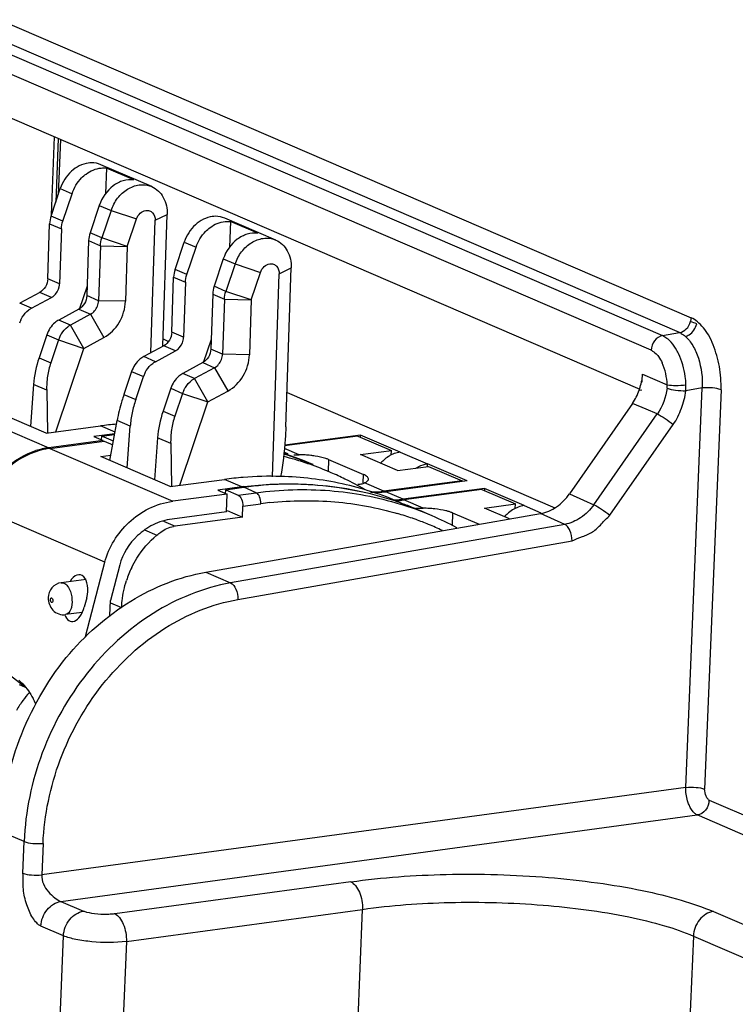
# Model space of a CAD drawing. Header units: millimetres. Extents: x 0 to 210, y 0 to 297.
# Tile 19 of 34: x 75 to 83, y 221 to 232. Entities that reach past the tile are written whole.
import ezdxf

# ---------------------------------------------------------------- set-up
doc = ezdxf.new("R2010")
doc.units = ezdxf.units.MM
doc.header["$LTSCALE"] = 19.36
doc.layers.get('0').update_dxf_attribs({"linetype": 'CONTINUOUS'})

msp = doc.modelspace()

# ---------------------------------------------------------------- linework, layer by layer
at = {"color": 9, "linetype": 'Continuous'}
for p, q in [((74.89577, 231.51444), (82.40383, 228.2765)), ((82.27824, 228.11699), (74.77015, 231.35492)), ((74.58816, 231.32178), (82.0942, 228.08472)), ((81.96861, 227.92521), (74.46258, 231.16227)), ((75.46032, 229.39447), (75.49498, 230.24317)), ((75.53546, 230.22571), (75.50721, 229.53384)), ((75.55653, 229.68041), (75.68437, 229.62532)), ((75.98043, 229.49763), (76.10825, 229.44248)), ((76.10825, 229.44248), (76.38403, 229.35096)), ((76.5869, 229.33679), (76.71671, 229.39957)), ((75.441, 229.29869), (75.56883, 229.24355)), ((75.58429, 229.32785), (75.45646, 229.38299)), ((76.00818, 229.14505), (75.88035, 229.20017)), ((75.8649, 229.11587), (75.99273, 229.06074)), ((76.28402, 229.05377), (76.00818, 229.14505)), ((76.90226, 229.10005), (77.0301, 229.04495)), ((75.99272, 229.06074), (76.28402, 229.05377)), ((77.32616, 228.91727), (77.45398, 228.86211)), ((76.93002, 228.74749), (76.80219, 228.80263)), ((77.45398, 228.86211), (77.72976, 228.77059)), ((77.93263, 228.75643), (78.06244, 228.81921)), ((75.54892, 228.64635), (75.42108, 228.70147)), ((76.78673, 228.71832), (76.91457, 228.66319)), ((75.46126, 228.49916), (75.33342, 228.55429)), ((77.35392, 228.56469), (77.22608, 228.61981)), ((77.62975, 228.4734), (77.35391, 228.56469)), ((75.97281, 228.46355), (75.84498, 228.51867)), ((76.26404, 228.45713), (75.97283, 228.46354)), ((77.21063, 228.53551), (77.33846, 228.48038)), ((77.33845, 228.48038), (77.62975, 228.4734)), ((75.24432, 228.3815), (75.11646, 228.43664)), ((75.75731, 228.37147), (75.88514, 228.31634)), ((75.66823, 228.19868), (75.54038, 228.25382)), ((75.88515, 228.31633), (76.02974, 228.0638)), ((75.8134, 227.94639), (75.66821, 228.19871)), ((76.89465, 228.06599), (76.76681, 228.12111)), ((82.0942, 228.08472), (82.27824, 228.11699)), ((75.40973, 228.09279), (75.53759, 228.03765)), ((75.53754, 228.03767), (75.8134, 227.94639)), ((76.80699, 227.91879), (76.67915, 227.97393)), ((77.31854, 227.88319), (77.19071, 227.93831)), ((75.32608, 227.84416), (75.45393, 227.78902)), ((76.59005, 227.80114), (76.46219, 227.85628)), ((77.60978, 227.87677), (77.31856, 227.88318)), ((76.33155, 227.69525), (76.4594, 227.64011)), ((77.10305, 227.79111), (77.23087, 227.73597)), ((77.23088, 227.73597), (77.37547, 227.48344)), ((77.01397, 227.61832), (76.88611, 227.67346)), ((77.15913, 227.36603), (77.01394, 227.61835)), ((81.87423, 227.66611), (82.14319, 227.55088)), ((75.40916, 227.49204), (75.26679, 227.55344)), ((76.75546, 227.51243), (76.88332, 227.45729)), ((81.83969, 227.49161), (81.86721, 227.49508)), ((82.3451, 223.1799), (82.52291, 227.51635)), ((82.52291, 227.51635), (82.34636, 227.4854)), ((82.7277, 227.49669), (82.54992, 223.16017)), ((74.09909, 227.44099), (75.43136, 226.86644)), ((76.2479, 227.44661), (76.37575, 227.39147)), ((76.88327, 227.45731), (77.15913, 227.36603)), ((76.67181, 227.26379), (76.79966, 227.20866)), ((76.31646, 227.10076), (76.17408, 227.16216)), ((76.15131, 227.03647), (75.9947, 227.10401)), ((81.52028, 226.13394), (82.2092, 227.11938)), ((76.75489, 226.91168), (76.61252, 226.97308)), ((75.44482, 226.86063), (76.77709, 226.28607)), ((78.15053, 226.79081), (77.989, 226.86065)), ((78.46947, 226.73981), (78.46505, 226.60732)), ((79.24671, 226.81988), (79.54277, 226.6922)), ((77.52883, 226.4424), (77.34043, 226.52365)), ((78.84323, 226.48616), (78.84627, 226.5773)), ((77.68331, 226.37941), (77.54873, 226.43745)), ((79.06992, 226.39454), (78.85809, 226.48567)), ((77.48738, 226.35349), (77.68331, 226.37941)), ((79.27783, 226.30829), (79.08919, 226.38951)), ((79.49627, 226.21045), (79.28525, 226.30169)), ((76.04067, 225.62347), (74.7084, 226.19803)), ((77.53799, 226.23365), (77.73402, 226.25959)), ((80.59244, 226.23951), (80.77281, 226.16173)), ((79.8152, 226.15944), (79.81055, 226.02012)), ((81.03157, 226.03567), (80.76918, 226.15331)), ((76.67638, 226.07124), (76.80382, 226.01628)), ((81.03157, 226.03567), (77.40574, 225.40001)), ((77.48496, 225.22078), (81.11073, 225.85649)), ((77.13647, 225.51644), (77.40574, 225.40001)), ((76.10104, 225.1844), (76.22264, 225.13196)), ((75.1784, 224.26463), (75.01826, 224.39162)), ((82.3451, 223.1799), (75.35528, 222.22995)), ((75.56355, 221.94154), (82.46967, 222.88012)), ((85.34998, 221.63474), (82.46967, 222.88012)), ((75.16452, 222.59174), (74.9087, 222.70228)), ((75.15049, 222.2496), (75.16452, 222.59174)), ((75.36937, 222.57062), (75.35528, 222.22995)), ((78.70953, 222.15484), (76.14983, 221.80696)), ((75.56355, 221.94154), (75.80834, 221.8357)), ((76.2744, 221.50711), (78.83745, 221.85548)), ((82.64424, 221.83306), (84.28675, 221.12288)), ((75.5916, 221.56875), (75.34681, 221.67445)), ((75.39203, 216.69139), (75.5916, 221.56875)), ((76.2744, 221.50711), (76.07489, 216.63132)), ((82.42748, 221.56605), (82.2259, 216.63917)), ((82.42748, 221.56605), (84.07, 220.85587))]:
    msp.add_line(p, q, dxfattribs=at)
at = {"color": 6, "linetype": 'Continuous'}
for p, q in [((74.66354, 230.60174), (81.84527, 227.50454)), ((75.55962, 230.2153), (75.53519, 229.61699)), ((81.87134, 227.59705), (81.87423, 227.66611)), ((81.7668, 227.34933), (81.08391, 226.36731)), ((81.91537, 227.28635), (81.76726, 227.34895)), ((82.03568, 227.23472), (81.91537, 227.28635)), ((81.34734, 226.24848), (82.03568, 227.23472)), ((81.08346, 226.36769), (81.23658, 226.29892)), ((81.23658, 226.29892), (81.34734, 226.24848)), ((77.13647, 225.51644), (80.76918, 226.15331)), ((85.41958, 221.82242), (82.60152, 223.03855)), ((78.63691, 216.95433), (78.83745, 221.85548))]:
    msp.add_line(p, q, dxfattribs=at)
at = {"color": 7, "linetype": 'Continuous'}
for p, q in [((76.54938, 229.70219), (75.99767, 229.94012)), ((76.05789, 229.90337), (76.04864, 229.62619)), ((76.35395, 229.77569), (76.05789, 229.90337)), ((75.45646, 229.38299), (75.55653, 229.68041)), ((75.58429, 229.32785), (75.68437, 229.62533)), ((75.98043, 229.49764), (75.88035, 229.20017)), ((76.10825, 229.44248), (76.00818, 229.14505)), ((76.66916, 227.97426), (76.71669, 229.39957)), ((75.42108, 228.70147), (75.441, 229.29869)), ((76.28402, 229.05377), (76.38397, 229.35079)), ((76.53891, 227.89789), (76.5869, 229.33679)), ((77.89512, 229.12183), (77.3434, 229.35976)), ((77.40362, 229.32301), (77.39438, 229.04583)), ((77.69968, 229.19533), (77.40362, 229.32301)), ((75.56883, 229.24355), (75.54892, 228.64635)), ((75.8649, 229.11587), (75.84498, 228.51867)), ((76.80219, 228.80263), (76.90226, 229.10005)), ((75.99273, 229.06074), (75.97281, 228.46355)), ((76.28402, 229.05377), (76.26404, 228.45713)), ((76.93002, 228.74749), (77.0301, 229.04496)), ((77.32616, 228.91728), (77.22608, 228.61981)), ((77.45398, 228.86211), (77.35392, 228.56469)), ((77.62975, 228.4734), (77.7297, 228.77042)), ((78.0049, 227.0943), (78.06242, 228.81921)), ((76.76681, 228.12111), (76.78673, 228.71832)), ((76.91457, 228.66319), (76.89465, 228.06599)), ((77.85915, 226.5532), (77.93263, 228.75643)), ((75.33341, 228.55429), (75.11648, 228.43665)), ((75.84845, 228.62282), (75.76322, 228.36949)), ((75.24432, 228.3815), (75.46126, 228.49916)), ((77.21063, 228.53551), (77.19071, 227.93831)), ((77.33846, 228.48038), (77.31854, 227.88319)), ((77.62975, 228.4734), (77.60978, 227.87677)), ((75.75732, 228.37148), (75.54038, 228.25382)), ((75.88514, 228.31634), (75.66823, 228.19868)), ((75.40973, 228.09279), (75.32608, 227.84416)), ((75.53759, 228.03765), (75.45393, 227.78902)), ((75.8134, 227.94639), (76.02945, 228.0636)), ((76.67165, 228.04905), (76.72569, 228.02574)), ((77.19418, 228.04246), (77.10895, 227.78913)), ((75.50834, 227.03967), (75.8134, 227.94639)), ((76.67914, 227.97393), (76.46221, 227.85629)), ((76.59005, 227.80114), (76.80699, 227.91879)), ((76.33154, 227.69525), (76.24791, 227.44661)), ((77.10305, 227.79111), (76.88611, 227.67346)), ((77.23087, 227.73597), (77.01397, 227.61832)), ((76.37575, 227.39147), (76.4594, 227.64011)), ((75.26679, 227.55344), (75.23289, 227.10034)), ((75.40916, 227.49204), (75.41983, 227.02636)), ((76.75546, 227.51243), (76.67181, 227.26379)), ((77.15913, 227.36603), (77.37518, 227.48324)), ((76.88332, 227.45729), (76.79966, 227.20866)), ((78.01738, 227.46868), (80.92466, 226.21489)), ((75.4052, 227.02603), (74.65159, 227.35103)), ((76.85408, 226.45931), (77.15913, 227.36603)), ((76.09548, 226.72834), (76.17408, 227.16216)), ((75.4052, 227.02603), (75.9947, 227.10401)), ((76.28256, 226.64765), (76.31646, 227.10076)), ((76.02086, 226.94442), (75.43136, 226.86644)), ((76.14798, 227.01812), (75.91993, 226.98795)), ((75.91993, 226.98795), (76.02086, 226.94442)), ((76.00571, 226.95095), (76.00707, 226.99189)), ((76.00707, 226.99189), (76.14658, 227.01035)), ((76.13336, 226.93743), (76.00707, 226.99189)), ((76.61252, 226.97308), (76.57862, 226.51997)), ((78.78743, 226.99422), (77.99176, 226.88896)), ((78.81608, 227.00559), (77.99251, 226.89664)), ((78.78743, 226.99422), (79.15078, 226.83752)), ((78.8153, 226.9822), (78.81608, 227.00559)), ((79.24671, 226.81988), (78.81608, 227.00559)), ((75.44482, 226.86063), (76.03432, 226.93862)), ((76.03432, 226.93862), (76.12638, 226.89891)), ((76.75489, 226.91168), (76.76556, 226.446)), ((78.81392, 226.79296), (79.15078, 226.83752)), ((79.1491, 226.78722), (79.15078, 226.83752)), ((75.99732, 226.77067), (76.10575, 226.78501)), ((76.75093, 226.44567), (75.99732, 226.77067)), ((78.46947, 226.73981), (78.84627, 226.5773)), ((79.21764, 226.61885), (78.81392, 226.79296)), ((79.21764, 226.61885), (79.5545, 226.66341)), ((79.54183, 226.66383), (79.54277, 226.6922)), ((79.97341, 226.50648), (79.54277, 226.6922)), ((79.5545, 226.66341), (79.91784, 226.50671)), ((76.75093, 226.44567), (77.34043, 226.52365)), ((77.52883, 226.4424), (77.26566, 226.40759)), ((77.26566, 226.40759), (77.36659, 226.36406)), ((77.35124, 226.36457), (77.35281, 226.41153)), ((77.35281, 226.41153), (77.54873, 226.43745)), ((77.35281, 226.41153), (77.48738, 226.35349)), ((79.91784, 226.50671), (79.06992, 226.39454)), ((79.97341, 226.50648), (79.08916, 226.3895)), ((80.16181, 226.42523), (79.27783, 226.30829)), ((80.13316, 226.41386), (79.28541, 226.30171)), ((80.13316, 226.41386), (80.49651, 226.25716)), ((80.16181, 226.42523), (80.16103, 226.40184)), ((80.59244, 226.23951), (80.16181, 226.42523)), ((77.36659, 226.36406), (76.77709, 226.28607)), ((77.36015, 226.1708), (77.36659, 226.36406)), ((77.53396, 226.11287), (77.53799, 226.23365)), ((80.15965, 226.2126), (80.49651, 226.25716)), ((80.43356, 226.09447), (80.15965, 226.2126)), ((80.49483, 226.20685), (80.49651, 226.25716)), ((77.36015, 226.1708), (76.77065, 226.09282)), ((77.53396, 226.11287), (76.80382, 226.01628)), ((77.36634, 226.18515), (77.53396, 226.11287)), ((79.59313, 226.12725), (79.45856, 226.18528)), ((79.8152, 226.15944), (80.10104, 226.03617)), ((76.47234, 225.97542), (76.60531, 225.91807)), ((75.83172, 224.81629), (76.04067, 225.62347)), ((76.20169, 225.59497), (76.10187, 225.2094)), ((75.8381, 225.43823), (75.56723, 225.40239)), ((75.8436, 225.23783), (75.81781, 225.13822)), ((76.09639, 225.04496), (76.10187, 225.2094)), ((75.79598, 225.07961), (75.61314, 225.05542)), ((75.11055, 224.29541), (75.16816, 224.27145))]:
    msp.add_line(p, q, dxfattribs=at)
for centre, radius, start, end in [((75.3616, 228.16596), 0.24538, 118.551344, 126.497761), ((75.40576, 228.12209), 0.30821, 154.560093, 161.386094), ((75.78547, 227.98322), 0.24528, 118.549792, 126.417129), ((75.82969, 227.93927), 0.30822, 154.630339, 161.386442), ((76.70733, 227.5856), 0.24538, 118.551344, 126.497761), ((76.27057, 227.51454), 0.86154, 161.421801, 171.37784), ((76.28823, 227.51247), 0.87931, 171.417261, 181.331388), ((76.75149, 227.54173), 0.30821, 154.560093, 161.386094), ((77.1312, 227.40286), 0.24528, 118.549792, 126.417129), ((77.17543, 227.35891), 0.30822, 154.630339, 161.386442), ((77.52688, 227.0039), 1.21463, 161.392035, 168.452791), ((77.48229, 227.01287), 1.16914, 168.446299, 175.689019), ((77.6163, 226.93417), 0.86154, 161.421801, 171.37784), ((76.50843, 223.22224), 3.91562, 95.01273, 97.538919), ((77.63397, 226.93211), 0.87931, 171.417261, 181.331388), ((75.53927, 226.05352), 0.82005, 97.561194, 107.508654), ((75.55167, 226.05318), 0.81449, 97.537932, 101.788869), ((77.12199, 223.40206), 3.47778, 73.57495, 75.692452), ((76.94148, 223.50941), 3.45052, 66.812209, 72.413447), ((76.9346, 223.51645), 3.45011, 66.664207, 72.285203), ((76.74582, 223.59741), 3.45051, 68.162737, 68.945726), ((78.2596, 235.70875), 8.91861, 268.927746, 269.299298), ((77.12823, 223.4232), 3.45575, 70.824044, 73.57511), ((78.13204, 225.42777), 1.36317, 86.550659, 89.222752), ((78.13642, 225.48825), 1.30254, 83.925009, 86.582727), ((78.15378, 225.65103), 1.13884, 81.512882, 83.926725), ((79.34476, 226.4259), 0.41382, 132.837773, 138.71462), ((79.30601, 226.47598), 0.35034, 116.692303, 122.023234), ((79.29881, 226.49044), 0.33418, 110.653538, 116.702788), ((77.12949, 223.42746), 3.45131, 66.663999, 70.820477), ((77.85358, 222.64685), 3.91062, 94.576727, 97.54005), ((77.84566, 222.75797), 3.79922, 88.449364, 94.591384), ((77.12626, 223.41999), 3.45945, 63.937511, 66.663878), ((77.12302, 223.41352), 3.46668, 59.863032, 63.936414), ((78.04569, 222.53538), 3.94106, 97.250706, 97.535941), ((78.97295, 227.09515), 0.70708, 265.273393, 271.162521), ((78.99287, 227.08786), 0.70476, 264.541764, 271.113217), ((78.9728, 227.11429), 0.72622, 271.143656, 272.608225), ((78.97188, 227.13066), 0.74262, 272.621651, 277.598874), ((78.99223, 227.1201), 0.737, 271.113917, 277.557329), ((79.18132, 227.01796), 0.71609, 269.008309, 271.100575), ((79.18092, 227.0334), 0.73155, 271.108023, 275.227099), ((79.18754, 227.03444), 0.73924, 271.16898, 277.607816), ((79.17965, 227.04815), 0.74635, 275.221317, 277.558696), ((79.18826, 227.01438), 0.71917, 269.907449, 271.144245), ((78.09346, 223.02172), 3.44547, 70.408205, 70.831032), ((78.09212, 223.01803), 3.4494, 68.161462, 70.407786), ((78.09061, 223.01423), 3.45348, 66.665422, 68.161583), ((79.51371, 230.07818), 3.86756, 268.470849, 268.884793), ((79.60532, 235.12677), 8.91699, 268.927615, 269.299239), ((79.47777, 224.84741), 1.36317, 86.550631, 89.222742), ((79.48215, 224.90788), 1.30254, 83.924982, 86.582699), ((80.65174, 225.89562), 0.35034, 116.692303, 122.023234), ((80.64454, 225.91008), 0.33418, 110.653538, 116.702788), ((78.22129, 222.94771), 3.46282, 61.757185, 66.661744), ((80.69049, 225.84554), 0.41382, 132.837773, 138.71462), ((76.84405, 225.71267), 0.30626, 97.547326, 100.923873), ((77.32716, 225.08284), 1.10656, 154.040348, 161.920679), ((74.45738, 223.71851), 0.91013, 23.571195, 28.012304)]:
    msp.add_arc(centre, radius, start, end, dxfattribs=at)
at = {"color": 6, "linetype": 'Continuous'}
for centre, radius, start, end in [((81.52083, 227.53231), 0.62264, 1.709432, 24.20054), ((81.28945, 227.69192), 0.58543, 348.862624, 350.621991), ((75.15569, 227.88406), 6.72179, 357.414342, 357.552858), ((81.26876, 227.69709), 0.60678, 340.205805, 341.540013), ((81.27633, 227.69472), 0.59885, 341.525862, 348.842465), ((81.54839, 227.54797), 0.59481, 356.872667, 0.280405), ((81.42666, 227.52915), 0.92074, 357.276068, 1.365532)]:
    msp.add_arc(centre, radius, start, end, dxfattribs=at)
at = {"color": 9, "linetype": 'Continuous'}
for centre, radius, start, end in [((78.23919, 222.44147), 3.85139, 96.080465, 97.5369), ((78.22598, 222.9583), 3.45123, 66.663599, 72.810899), ((78.26492, 222.89907), 3.39023, 70.823544, 73.685822), ((78.26854, 222.90983), 3.37888, 70.118317, 70.821645), ((78.26665, 222.90469), 3.38436, 67.63462, 70.117755), ((78.264, 222.89829), 3.39128, 64.885796, 67.634251)]:
    msp.add_arc(centre, radius, start, end, dxfattribs=at)
at = {"color": 7, "linetype": 'Continuous'}
for centre, start_param, end_param in [((75.73594, 225.28426), 4.58590552, 7.26209442), ((75.71015, 225.18465), -3.92465232, -1.69727978)]:
    msp.add_ellipse(centre, major_axis=(0.03758, 0.20349), ratio=0.55680209, start_param=start_param, end_param=end_param, dxfattribs=at)
for points, knots in [([(75.86126, 229.95813), (75.79384, 229.94922), (75.65873, 229.87793), (75.58034, 229.75119), (75.55654, 229.68043)], [0, 0, 0, 0, 0.47669724, 1, 1, 1, 1]), ([(75.99767, 229.94012), (75.96611, 229.95374), (75.91905, 229.96286), (75.87296, 229.95968), (75.86126, 229.95813)], [0, 0, 0, 0, 0.74451547, 1, 1, 1, 1]), ([(75.78799, 229.7963), (75.80284, 229.81156), (75.86285, 229.86482), (75.94155, 229.89884), (76.0003, 229.90423)], [0, 0, 0, 0, 0.26519103, 1, 1, 1, 1]), ([(76.35395, 229.77569), (76.31644, 229.78042), (76.23565, 229.77236), (76.08647, 229.69436), (76.00823, 229.5803), (75.98043, 229.49764)], [0, 0, 0, 0, 0.22817685, 0.47366159, 1, 1, 1, 1]), ([(76.17946, 229.57611), (76.20902, 229.61449), (76.27863, 229.67969), (76.36861, 229.71433), (76.41298, 229.7202)], [0, 0, 0, 0, 0.51981315, 1, 1, 1, 1]), ([(76.41298, 229.7202), (76.42467, 229.72175), (76.47077, 229.72492), (76.51782, 229.71581), (76.54939, 229.70219)], [0, 0, 0, 0, 0.25548421, 1, 1, 1, 1]), ([(76.54939, 229.70219), (76.60178, 229.67958), (76.69586, 229.58842), (76.71881, 229.46313), (76.71668, 229.39957)], [0, 0, 0, 0, 0.47295294, 1, 1, 1, 1]), ([(76.38397, 229.35079), (76.39188, 229.37446), (76.41796, 229.41691), (76.46313, 229.4408), (76.48567, 229.44378)], [0, 0, 0, 0, 0.52329374, 1, 1, 1, 1]), ([(76.48567, 229.44378), (76.49893, 229.44553), (76.52662, 229.44308), (76.57464, 229.41175), (76.58788, 229.36557), (76.5869, 229.33692)], [0, 0, 0, 0, 0.24185383, 0.48140109, 1, 1, 1, 1]), ([(77.20699, 229.37777), (77.13957, 229.36885), (77.00446, 229.29756), (76.92607, 229.17082), (76.90227, 229.10006)], [0, 0, 0, 0, 0.47669724, 1, 1, 1, 1]), ([(77.13372, 229.21594), (77.14858, 229.23119), (77.20858, 229.28446), (77.28728, 229.31848), (77.34604, 229.32386)], [0, 0, 0, 0, 0.26519103, 1, 1, 1, 1]), ([(77.3434, 229.35976), (77.31184, 229.37338), (77.26478, 229.38249), (77.21869, 229.37932), (77.20699, 229.37777)], [0, 0, 0, 0, 0.74451547, 1, 1, 1, 1]), ([(77.69968, 229.19533), (77.66217, 229.20006), (77.58138, 229.19199), (77.4322, 229.11399), (77.35397, 228.99994), (77.32616, 228.91728)], [0, 0, 0, 0, 0.22817685, 0.47366159, 1, 1, 1, 1]), ([(77.52519, 228.99574), (77.55475, 229.03413), (77.62436, 229.09933), (77.71434, 229.13397), (77.75871, 229.13984)], [0, 0, 0, 0, 0.51981315, 1, 1, 1, 1]), ([(77.75871, 229.13984), (77.7704, 229.14139), (77.8165, 229.14456), (77.86355, 229.13545), (77.89512, 229.12183)], [0, 0, 0, 0, 0.25548421, 1, 1, 1, 1]), ([(77.89512, 229.12183), (77.94751, 229.09922), (78.04159, 229.00806), (78.06454, 228.88277), (78.06241, 228.81921)], [0, 0, 0, 0, 0.47295294, 1, 1, 1, 1]), ([(77.8314, 228.86342), (77.84466, 228.86517), (77.87235, 228.86271), (77.92037, 228.83139), (77.93362, 228.78521), (77.93263, 228.75656)], [0, 0, 0, 0, 0.24185383, 0.48140109, 1, 1, 1, 1]), ([(77.7297, 228.77042), (77.73761, 228.7941), (77.76369, 228.83655), (77.80886, 228.86044), (77.8314, 228.86342)], [0, 0, 0, 0, 0.52329374, 1, 1, 1, 1]), ([(75.42108, 228.70147), (75.42008, 228.67153), (75.40243, 228.61248), (75.35893, 228.56812), (75.33342, 228.55428)], [0, 0, 0, 0, 0.50806107, 1, 1, 1, 1]), ([(75.84498, 228.51867), (75.84398, 228.48873), (75.82632, 228.42967), (75.78282, 228.38531), (75.75732, 228.37148)], [0, 0, 0, 0, 0.50805835, 1, 1, 1, 1]), ([(76.02945, 228.0636), (76.09777, 228.10051), (76.21449, 228.21909), (76.26152, 228.37731), (76.26409, 228.45748)], [0, 0, 0, 0, 0.49189721, 1, 1, 1, 1]), ([(75.12743, 228.25449), (75.1326, 228.26535), (75.15514, 228.30653), (75.18756, 228.34249), (75.21565, 228.36321)], [0, 0, 0, 0, 0.25623974, 1, 1, 1, 1]), ([(75.54038, 228.25382), (75.52551, 228.24575), (75.46758, 228.2058), (75.42667, 228.14314), (75.40973, 228.09279)], [0, 0, 0, 0, 0.24159841, 1, 1, 1, 1]), ([(75.5512, 228.07133), (75.55638, 228.08225), (75.579, 228.12366), (75.6116, 228.15981), (75.63986, 228.1806)], [0, 0, 0, 0, 0.25627155, 1, 1, 1, 1]), ([(76.76682, 228.12111), (76.76582, 228.09117), (76.74816, 228.03211), (76.70466, 227.98775), (76.67916, 227.97392)], [0, 0, 0, 0, 0.50806107, 1, 1, 1, 1]), ([(77.19071, 227.93831), (77.18971, 227.90837), (77.17205, 227.84931), (77.12855, 227.80494), (77.10305, 227.79111)], [0, 0, 0, 0, 0.50805835, 1, 1, 1, 1]), ([(76.46218, 227.85628), (76.44731, 227.84821), (76.38938, 227.80826), (76.34847, 227.7456), (76.33154, 227.69525)], [0, 0, 0, 0, 0.2415984, 1, 1, 1, 1]), ([(77.37518, 227.48324), (77.4435, 227.52015), (77.56022, 227.63872), (77.60725, 227.79695), (77.60982, 227.87712)], [0, 0, 0, 0, 0.49189721, 1, 1, 1, 1]), ([(76.47317, 227.67413), (76.47833, 227.68499), (76.50088, 227.72617), (76.5333, 227.76213), (76.56138, 227.78285)], [0, 0, 0, 0, 0.25623974, 1, 1, 1, 1]), ([(76.88611, 227.67346), (76.87124, 227.66539), (76.81331, 227.62544), (76.7724, 227.56277), (76.75546, 227.51243)], [0, 0, 0, 0, 0.24159841, 1, 1, 1, 1]), ([(76.89693, 227.49097), (76.90211, 227.50189), (76.92473, 227.5433), (76.95733, 227.57945), (76.98559, 227.60024)], [0, 0, 0, 0, 0.25627155, 1, 1, 1, 1]), ([(76.24791, 227.44661), (76.23991, 227.42283), (76.21028, 227.32941), (76.18709, 227.23391), (76.17408, 227.16216)], [0, 0, 0, 0, 0.25597108, 1, 1, 1, 1]), ([(78.00491, 227.0943), (78.00341, 227.04937), (77.99394, 226.86701), (77.97164, 226.68535), (77.94823, 226.54971)], [0, 0, 0, 0, 0.24617604, 1, 1, 1, 1]), ([(74.73511, 226.32178), (74.78486, 226.43912), (74.93777, 226.65748), (75.16755, 226.79616), (75.29256, 226.83557)], [0, 0, 0, 0, 0.4930054, 1, 1, 1, 1]), ([(75.38526, 226.85049), (75.24239, 226.82067), (74.97446, 226.68226), (74.80001, 226.44013), (74.74585, 226.30952)], [0, 0, 0, 0, 0.50790753, 1, 1, 1, 1]), ([(78.46947, 226.73981), (78.4598, 226.74398), (78.41196, 226.76143), (78.36173, 226.77142), (78.32185, 226.77739)], [0, 0, 0, 0, 0.20706726, 1, 1, 1, 1]), ([(79.41627, 226.64531), (79.4262, 226.65152), (79.46562, 226.67355), (79.50962, 226.68781), (79.54277, 226.6922)], [0, 0, 0, 0, 0.25937191, 1, 1, 1, 1]), ([(79.25024, 226.27144), (79.04666, 226.35926), (78.61883, 226.49656), (78.17285, 226.54963), (77.94846, 226.5558)], [0, 0, 0, 0, 0.49691405, 1, 1, 1, 1]), ([(78.87545, 226.56196), (78.87338, 226.56333), (78.86402, 226.56911), (78.85409, 226.57393), (78.84627, 226.5773)], [0, 0, 0, 0, 0.22626532, 1, 1, 1, 1]), ([(78.90134, 226.52664), (78.90144, 226.52964), (78.8987, 226.54483), (78.88548, 226.55535), (78.87545, 226.56196)], [0, 0, 0, 0, 0.19944068, 1, 1, 1, 1]), ([(77.54829, 226.44492), (77.65548, 226.45856), (78.07877, 226.49496), (78.50867, 226.45963), (78.8178, 226.39093)], [0, 0, 0, 0, 0.25442004, 1, 1, 1, 1]), ([(79.2248, 226.27615), (78.9611, 226.36782), (78.40265, 226.48836), (77.83221, 226.47495), (77.54873, 226.43745)], [0, 0, 0, 0, 0.49400512, 1, 1, 1, 1]), ([(78.78615, 226.47043), (78.79137, 226.47073), (78.81049, 226.47232), (78.82952, 226.47587), (78.84285, 226.48003)], [0, 0, 0, 0, 0.27246084, 1, 1, 1, 1]), ([(78.85809, 226.48567), (78.86056, 226.48674), (78.86936, 226.49078), (78.87784, 226.49561), (78.88347, 226.49977)], [0, 0, 0, 0, 0.27714026, 1, 1, 1, 1]), ([(77.48738, 226.35349), (77.50517, 226.34582), (77.53174, 226.30338), (77.53883, 226.25908), (77.53799, 226.23365)], [0, 0, 0, 0, 0.4322507, 1, 1, 1, 1]), ([(76.04067, 225.62347), (76.08293, 225.78672), (76.22741, 226.01988), (76.51389, 226.22026), (76.68776, 226.27426), (76.77709, 226.28607)], [0, 0, 0, 0, 0.48651919, 0.74003295, 1, 1, 1, 1]), ([(79.77623, 226.17349), (79.76504, 226.17691), (79.71376, 226.19063), (79.66111, 226.19871), (79.62, 226.20311)], [0, 0, 0, 0, 0.22070009, 1, 1, 1, 1]), ([(76.77065, 226.09282), (76.69915, 226.08336), (76.56186, 226.04134), (76.34333, 225.88856), (76.23282, 225.71522), (76.20169, 225.59497)], [0, 0, 0, 0, 0.27265144, 0.53040936, 1, 1, 1, 1]), ([(79.8152, 226.15944), (79.81227, 226.16071), (79.79949, 226.16595), (79.78639, 226.17039), (79.77623, 226.17349)], [0, 0, 0, 0, 0.23095068, 1, 1, 1, 1]), ([(76.60526, 225.91803), (76.61842, 225.93025), (76.6714, 225.97382), (76.73629, 226.00379), (76.78601, 226.01338)], [0, 0, 0, 0, 0.26185888, 1, 1, 1, 1]), ([(76.33224, 225.56723), (76.34884, 225.60133), (76.42072, 225.73167), (76.51975, 225.84746), (76.60526, 225.91803)], [0, 0, 0, 0, 0.25492892, 1, 1, 1, 1]), ([(75.56723, 225.40239), (75.52938, 225.39739), (75.455, 225.35658), (75.42809, 225.27791), (75.42681, 225.23971)], [0, 0, 0, 0, 0.49973074, 1, 1, 1, 1]), ([(76.22264, 225.13196), (76.22346, 225.15654), (76.23053, 225.25617), (76.25189, 225.35471), (76.27523, 225.42624)], [0, 0, 0, 0, 0.246363, 1, 1, 1, 1]), ([(75.42681, 225.23971), (75.4252, 225.1913), (75.45277, 225.11249), (75.53736, 225.05774), (75.58866, 225.05218), (75.61314, 225.05542)], [0, 0, 0, 0, 0.49534755, 0.74747392, 1, 1, 1, 1]), ([(75.10576, 224.34278), (75.12109, 224.33056), (75.18236, 224.27299), (75.23066, 224.20267), (75.26089, 224.14596)], [0, 0, 0, 0, 0.23369956, 1, 1, 1, 1])]:
    msp.add_open_spline(points, degree=3, knots=knots, dxfattribs=at)
for points in [[(76.0003, 229.90423), (76.01942, 229.90598), (76.03884, 229.90577), (76.05789, 229.90337)], [(75.68437, 229.62533), (75.70562, 229.68849), (75.7415, 229.74856), (75.78799, 229.7963)], [(76.10825, 229.44249), (76.12434, 229.49033), (76.14866, 229.53612), (76.17946, 229.57611)], [(75.45646, 229.38299), (75.44735, 229.35591), (75.44196, 229.32723), (75.441, 229.29868)], [(75.56883, 229.24355), (75.56979, 229.2721), (75.57518, 229.30077), (75.58429, 229.32785)], [(77.34604, 229.32386), (77.36515, 229.32562), (77.38457, 229.32541), (77.40362, 229.32301)], [(75.88035, 229.20017), (75.87124, 229.17309), (75.86585, 229.14442), (75.8649, 229.11587)], [(77.0301, 229.04496), (77.05135, 229.10813), (77.08723, 229.1682), (77.13372, 229.21594)], [(75.99272, 229.06074), (75.99368, 229.0893), (75.99907, 229.11797), (76.00818, 229.14505)], [(77.45398, 228.86213), (77.47007, 228.90997), (77.49439, 228.95576), (77.52519, 228.99574)], [(76.80219, 228.80262), (76.79308, 228.77554), (76.78769, 228.74687), (76.78674, 228.71831)], [(76.91457, 228.66319), (76.91552, 228.69174), (76.92091, 228.72041), (76.93002, 228.74749)], [(75.48532, 228.51552), (75.51534, 228.54038), (75.53704, 228.57786), (75.54515, 228.61598)], [(75.54515, 228.61598), (75.54728, 228.62596), (75.54858, 228.63616), (75.54892, 228.64635)], [(77.22608, 228.61981), (77.21697, 228.59273), (77.21158, 228.56406), (77.21063, 228.53551)], [(77.33846, 228.48038), (77.33941, 228.50893), (77.3448, 228.53761), (77.35391, 228.56469)], [(75.46126, 228.49916), (75.46978, 228.50378), (75.47785, 228.50933), (75.48532, 228.51552)], [(75.9692, 228.43389), (75.97123, 228.44364), (75.97248, 228.45359), (75.97281, 228.46355)], [(75.88514, 228.31634), (75.89346, 228.32086), (75.90135, 228.32625), (75.90867, 228.33226)], [(75.90867, 228.33226), (75.93915, 228.35728), (75.96115, 228.39529), (75.9692, 228.43389)], [(76.83105, 227.93516), (76.86107, 227.96002), (76.88277, 227.9975), (76.89088, 228.03562)], [(76.89088, 228.03562), (76.89301, 228.0456), (76.89431, 228.05579), (76.89465, 228.06599)], [(76.80699, 227.91879), (76.81551, 227.92342), (76.82358, 227.92897), (76.83105, 227.93516)], [(75.32608, 227.84416), (75.29454, 227.75042), (75.27416, 227.65206), (75.26679, 227.55344)], [(77.2544, 227.7519), (77.28488, 227.77692), (77.30688, 227.81493), (77.31493, 227.85353)], [(77.31493, 227.85353), (77.31696, 227.86328), (77.31821, 227.87323), (77.31854, 227.88319)], [(77.23087, 227.73598), (77.23919, 227.74049), (77.24708, 227.74589), (77.2544, 227.7519)], [(76.67181, 227.26379), (76.64027, 227.17006), (76.61989, 227.0717), (76.61252, 226.97308)], [(79.12024, 226.77301), (79.09998, 226.76034), (79.08092, 226.74558), (79.06339, 226.72935)], [(79.24671, 226.81988), (79.22428, 226.81691), (79.20211, 226.81111), (79.18093, 226.80314)], [(78.88347, 226.49977), (78.88898, 226.50384), (78.89422, 226.5087), (78.89768, 226.51461)], [(78.89768, 226.51461), (78.89979, 226.51823), (78.9012, 226.52245), (78.90134, 226.52664)], [(78.84285, 226.48003), (78.84802, 226.48165), (78.85312, 226.48351), (78.85809, 226.48567)], [(80.46597, 226.19264), (80.44571, 226.17998), (80.42665, 226.16522), (80.40912, 226.14898)], [(80.59244, 226.23951), (80.57002, 226.23655), (80.54784, 226.23075), (80.52666, 226.22278)], [(75.21909, 224.20678), (75.19514, 224.18047), (75.17273, 224.15271), (75.15173, 224.12399)], [(75.15173, 224.12399), (75.12629, 224.08922), (75.10285, 224.05293), (75.08127, 224.01564)]]:
    msp.add_open_spline(points, degree=3, dxfattribs=at)
at = {"color": 9, "linetype": 'Continuous'}
for points, knots in [([(82.27823, 228.11699), (82.30531, 228.12191), (82.35979, 228.15368), (82.38987, 228.20794), (82.39799, 228.23841)], [0, 0, 0, 0, 0.46605069, 1, 1, 1, 1]), ([(82.7277, 227.49669), (82.72955, 227.58084), (82.72368, 227.70776), (82.6839, 227.86963), (82.64494, 227.98318), (82.59896, 228.08571), (82.53983, 228.16963), (82.47611, 228.23365), (82.42878, 228.26773), (82.40383, 228.2765)], [0, 0, 0, 0, 0.28566305, 0.42708927, 0.56451875, 0.69284639, 0.80715358, 0.91026018, 1, 1, 1, 1]), ([(82.27824, 228.11699), (82.2837, 228.11466), (82.30636, 228.1037), (82.32698, 228.08876), (82.34141, 228.07607)], [0, 0, 0, 0, 0.23604146, 1, 1, 1, 1]), ([(82.34141, 228.07607), (82.35524, 228.07984), (82.41236, 228.10615), (82.45328, 228.16446), (82.46354, 228.21133)], [0, 0, 0, 0, 0.2299751, 1, 1, 1, 1]), ([(82.0942, 228.08472), (82.06042, 228.07857), (81.99601, 228.03388), (81.97013, 227.96221), (81.96861, 227.92521)], [0, 0, 0, 0, 0.48110083, 1, 1, 1, 1]), ([(82.34141, 228.07607), (82.37314, 228.04816), (82.42952, 227.97307), (82.50902, 227.78762), (82.52885, 227.62518), (82.52291, 227.51635)], [0, 0, 0, 0, 0.21023814, 0.45786639, 1, 1, 1, 1]), ([(82.14235, 227.51553), (82.17156, 227.50305), (82.24045, 227.49066), (82.30917, 227.48485), (82.3464, 227.48538)], [0, 0, 0, 0, 0.4603955, 1, 1, 1, 1]), ([(82.72771, 227.49668), (82.69866, 227.50922), (82.62906, 227.51939), (82.56, 227.52066), (82.52291, 227.51635)], [0, 0, 0, 0, 0.45874157, 1, 1, 1, 1]), ([(82.03637, 227.23414), (82.06559, 227.22091), (82.12449, 227.18378), (82.18074, 227.14331), (82.2092, 227.11938)], [0, 0, 0, 0, 0.4631486, 1, 1, 1, 1]), ([(77.68331, 226.37941), (77.94688, 226.41428), (78.4766, 226.43075), (78.99789, 226.33211), (79.24604, 226.25534)], [0, 0, 0, 0, 0.50582324, 1, 1, 1, 1]), ([(77.73391, 226.25957), (77.73476, 226.285), (77.72767, 226.3293), (77.70109, 226.37174), (77.68331, 226.37941)], [0, 0, 0, 0, 0.56775493, 1, 1, 1, 1]), ([(77.83123, 226.27119), (78.06531, 226.29612), (78.53437, 226.30292), (78.99601, 226.21756), (79.21725, 226.1528)], [0, 0, 0, 0, 0.50524065, 1, 1, 1, 1]), ([(81.34665, 226.24906), (81.30822, 226.19415), (81.21561, 226.0996), (81.0929, 226.04644), (81.03157, 226.03567)], [0, 0, 0, 0, 0.51838372, 1, 1, 1, 1]), ([(81.34665, 226.24906), (81.37596, 226.23593), (81.43512, 226.19863), (81.49163, 226.15803), (81.52028, 226.13394)], [0, 0, 0, 0, 0.46180219, 1, 1, 1, 1]), ([(81.11073, 225.85646), (81.11054, 225.89466), (81.09963, 225.95104), (81.06532, 226.00958), (81.04297, 226.03057), (81.03152, 226.0357)], [0, 0, 0, 0, 0.56451577, 0.81471312, 1, 1, 1, 1]), ([(75.56724, 225.40239), (75.57651, 225.40363), (75.60428, 225.39861), (75.6413, 225.36256), (75.65889, 225.32638), (75.66644, 225.30517)], [0, 0, 0, 0, 0.18989949, 0.54286638, 1, 1, 1, 1]), ([(77.40569, 225.40004), (77.43221, 225.38814), (77.47174, 225.32485), (77.48471, 225.259), (77.4849, 225.2208)], [0, 0, 0, 0, 0.43209354, 1, 1, 1, 1]), ([(75.4504, 225.218), (75.45058, 225.22334), (75.45178, 225.23114), (75.4591, 225.23744), (75.46829, 225.23632), (75.47566, 225.22368), (75.47753, 225.21274), (75.47732, 225.20639)], [0, 0, 0, 0, 0.2651798, 0.35841614, 0.44477026, 0.6847609, 1, 1, 1, 1]), ([(75.47732, 225.20639), (75.47714, 225.20105), (75.47594, 225.19327), (75.46864, 225.18695), (75.45946, 225.18806), (75.45208, 225.20069), (75.45019, 225.21163), (75.4504, 225.218)], [0, 0, 0, 0, 0.26511473, 0.3582582, 0.44441108, 0.68417627, 1, 1, 1, 1]), ([(75.68079, 225.15194), (75.67863, 225.13915), (75.67002, 225.10095), (75.64039, 225.05908), (75.61314, 225.05543)], [0, 0, 0, 0, 0.32059945, 1, 1, 1, 1]), ([(82.38048, 222.98872), (82.3743, 223.00319), (82.35254, 223.0646), (82.34383, 223.13057), (82.3451, 223.1799)], [0, 0, 0, 0, 0.24173553, 1, 1, 1, 1]), ([(82.3451, 223.1799), (82.3822, 223.18421), (82.45126, 223.18295), (82.52086, 223.17277), (82.5499, 223.16024)], [0, 0, 0, 0, 0.54142639, 1, 1, 1, 1]), ([(82.46967, 222.88012), (82.46074, 222.88413), (82.42059, 222.91058), (82.39529, 222.95407), (82.38048, 222.98872)], [0, 0, 0, 0, 0.20627887, 1, 1, 1, 1]), ([(82.59454, 223.04169), (82.59663, 223.00399), (82.57376, 222.92736), (82.50455, 222.88441), (82.46967, 222.88012)], [0, 0, 0, 0, 0.51790542, 1, 1, 1, 1]), ([(82.59455, 223.04169), (82.59175, 223.04471), (82.58031, 223.05813), (82.57041, 223.07299), (82.56456, 223.08517)], [0, 0, 0, 0, 0.23341283, 1, 1, 1, 1]), ([(75.16452, 222.59174), (75.19357, 222.57916), (75.26331, 222.56936), (75.33216, 222.5676), (75.36937, 222.57062)], [0, 0, 0, 0, 0.45893149, 1, 1, 1, 1]), ([(75.15049, 222.24961), (75.17966, 222.23702), (75.24927, 222.2269), (75.31832, 222.22565), (75.35528, 222.22995)], [0, 0, 0, 0, 0.46057237, 1, 1, 1, 1]), ([(78.70953, 222.15484), (79.05231, 222.20243), (79.76887, 222.25316), (80.66439, 222.22761), (81.3735, 222.15009), (81.85479, 222.06927), (82.27681, 221.96904), (82.52977, 221.8781), (82.64424, 221.83306)], [0, 0, 0, 0, 0.2607072, 0.53983521, 0.67375873, 0.79781478, 0.90733431, 1, 1, 1, 1]), ([(75.35528, 222.22995), (75.35314, 222.19674), (75.36852, 222.12862), (75.42387, 222.04502), (75.49199, 221.98426), (75.53979, 221.9508), (75.56355, 221.94154)], [0, 0, 0, 0, 0.26749867, 0.53832877, 0.79494576, 1, 1, 1, 1]), ([(78.70953, 222.15484), (78.72943, 222.14621), (78.76769, 222.11186), (78.82259, 222.01262), (78.83904, 221.91912), (78.83745, 221.85555)], [0, 0, 0, 0, 0.19220729, 0.43645866, 1, 1, 1, 1]), ([(75.3468, 221.67445), (75.34939, 221.73768), (75.39435, 221.8596), (75.50614, 221.93337), (75.56355, 221.94154)], [0, 0, 0, 0, 0.5218215, 1, 1, 1, 1]), ([(78.83745, 221.85548), (79.15017, 221.90056), (79.80454, 221.947), (80.77188, 221.91962), (81.55145, 221.81988), (82.0933, 221.6895), (82.32519, 221.61029), (82.42748, 221.56605)], [0, 0, 0, 0, 0.26089983, 0.54014288, 0.7982451, 0.90797552, 1, 1, 1, 1]), ([(75.5916, 221.56875), (75.59421, 221.63176), (75.63904, 221.75358), (75.75076, 221.82751), (75.80834, 221.8357)], [0, 0, 0, 0, 0.52021323, 1, 1, 1, 1]), ([(76.06794, 221.80056), (76.02145, 221.79927), (75.93722, 221.80296), (75.8536, 221.8188), (75.81839, 221.83217)], [0, 0, 0, 0, 0.55257705, 1, 1, 1, 1]), ([(82.64424, 221.83306), (82.58654, 221.82485), (82.47481, 221.75079), (82.43008, 221.62896), (82.42748, 221.56605)], [0, 0, 0, 0, 0.48068604, 1, 1, 1, 1]), ([(76.14983, 221.80696), (76.16936, 221.7982), (76.20674, 221.76353), (76.26013, 221.66405), (76.27603, 221.57077), (76.2744, 221.50722)], [0, 0, 0, 0, 0.19040772, 0.43440095, 1, 1, 1, 1])]:
    msp.add_open_spline(points, degree=3, knots=knots, dxfattribs=at)
for points in [[(82.39799, 228.23841), (82.4013, 228.25082), (82.40331, 228.26367), (82.40383, 228.2765)], [(82.46354, 228.21133), (82.44163, 228.22021), (82.41969, 228.22903), (82.39799, 228.23841)], [(82.14231, 227.51552), (82.13193, 227.41584), (82.09398, 227.31615), (82.03637, 227.23414)], [(75.66644, 225.30517), (75.67966, 225.26803), (75.6857, 225.22768), (75.68439, 225.18828)], [(75.68439, 225.18828), (75.68398, 225.17612), (75.68282, 225.16395), (75.68079, 225.15194)], [(82.56456, 223.08517), (82.55417, 223.10843), (82.55089, 223.13472), (82.54992, 223.16017)]]:
    msp.add_open_spline(points, degree=3, dxfattribs=at)
at = {"color": 6, "linetype": 'Continuous'}
for points, knots in [([(82.0942, 228.08472), (82.09879, 228.08269), (82.11786, 228.07335), (82.13547, 228.06118), (82.14801, 228.05093)], [0, 0, 0, 0, 0.23657622, 1, 1, 1, 1]), ([(82.26632, 227.88878), (82.26069, 227.90068), (82.23838, 227.94452), (82.21081, 227.98591), (82.18703, 228.01297)], [0, 0, 0, 0, 0.26767266, 1, 1, 1, 1]), ([(81.96861, 227.92521), (81.9743, 227.92271), (81.99852, 227.91044), (82.01962, 227.89226), (82.03318, 227.87635)], [0, 0, 0, 0, 0.22917819, 1, 1, 1, 1]), ([(82.03318, 227.87635), (82.03849, 227.87019), (82.06019, 227.8427), (82.07749, 227.81192), (82.08875, 227.78755)], [0, 0, 0, 0, 0.23256614, 1, 1, 1, 1]), ([(82.34714, 227.5511), (82.34578, 227.58087), (82.33477, 227.69648), (82.3033, 227.81077), (82.26632, 227.88878)], [0, 0, 0, 0, 0.25664393, 1, 1, 1, 1]), ([(82.14392, 227.55093), (82.17432, 227.54587), (82.24276, 227.54287), (82.31116, 227.54543), (82.3482, 227.55075)], [0, 0, 0, 0, 0.45159565, 1, 1, 1, 1]), ([(82.2092, 227.11938), (82.24672, 227.17328), (82.30162, 227.29363), (82.33926, 227.42043), (82.34636, 227.4854)], [0, 0, 0, 0, 0.50121728, 1, 1, 1, 1]), ([(80.76918, 226.15331), (80.83055, 226.16407), (80.9536, 226.21694), (81.04552, 226.31233), (81.08391, 226.36731)], [0, 0, 0, 0, 0.48163577, 1, 1, 1, 1]), ([(81.11073, 225.85649), (81.14689, 225.8743), (81.22309, 225.90138), (81.31944, 225.93956), (81.38428, 225.9935), (81.42992, 226.03974), (81.47167, 226.09003), (81.50767, 226.11626), (81.52028, 226.13394)], [0, 0, 0, 0, 0.24042407, 0.48310891, 0.61040938, 0.74015071, 0.87051062, 1, 1, 1, 1]), ([(75.62215, 224.58957), (75.82054, 224.82864), (76.2773, 225.23688), (76.8505, 225.46631), (77.13647, 225.51644)], [0, 0, 0, 0, 0.51692005, 1, 1, 1, 1]), ([(77.40574, 225.40001), (77.10939, 225.34804), (76.51562, 225.10498), (76.04923, 224.67238), (75.8489, 224.41963)], [0, 0, 0, 0, 0.48264559, 1, 1, 1, 1]), ([(76.0163, 224.29535), (76.20614, 224.5331), (76.64495, 224.94272), (77.20563, 225.1701), (77.48496, 225.22078)], [0, 0, 0, 0, 0.51729186, 1, 1, 1, 1]), ([(74.90869, 222.70229), (74.92254, 223.04151), (75.06563, 223.72052), (75.40787, 224.32373), (75.62215, 224.58957)], [0, 0, 0, 0, 0.49857254, 1, 1, 1, 1]), ([(75.8489, 224.41963), (75.64345, 224.16039), (75.31505, 223.57597), (75.17787, 222.91921), (75.16451, 222.59171)], [0, 0, 0, 0, 0.50228243, 1, 1, 1, 1]), ([(75.36937, 222.57062), (75.3838, 222.87962), (75.51098, 223.49966), (75.82285, 224.05032), (76.0163, 224.29535)], [0, 0, 0, 0, 0.49769699, 1, 1, 1, 1]), ([(75.34681, 221.67445), (75.32934, 221.68238), (75.29651, 221.70996), (75.23875, 221.78512), (75.18887, 221.9101), (75.14654, 222.07488), (75.15832, 222.19206), (75.15049, 222.2496)], [0, 0, 0, 0, 0.09123774, 0.19854883, 0.4495097, 0.72382008, 1, 1, 1, 1]), ([(76.14983, 221.80696), (76.14341, 221.80608), (76.11608, 221.80285), (76.08856, 221.80147), (76.06753, 221.80119)], [0, 0, 0, 0, 0.23553962, 1, 1, 1, 1]), ([(76.2744, 221.50711), (76.15083, 221.49215), (75.96515, 221.4928), (75.73725, 221.52374), (75.63424, 221.55069), (75.5916, 221.56875)], [0, 0, 0, 0, 0.54093088, 0.79872417, 1, 1, 1, 1])]:
    msp.add_open_spline(points, degree=3, knots=knots, dxfattribs=at)
for points in [[(82.15861, 228.0419), (82.15511, 228.04493), (82.15174, 228.04819), (82.14786, 228.05071)], [(82.18703, 228.01297), (82.1781, 228.02313), (82.16864, 228.03285), (82.15861, 228.0419)], [(81.7668, 227.34933), (81.79731, 227.39302), (81.82164, 227.44147), (81.83969, 227.49161)], [(82.60152, 223.03855), (82.59912, 223.0395), (82.59659, 223.04038), (82.5946, 223.04203)], [(75.81839, 221.83217), (75.81536, 221.8339), (75.8118, 221.83445), (75.80855, 221.83573)]]:
    msp.add_open_spline(points, degree=3, dxfattribs=at)

doc.saveas('drawing.dxf')
